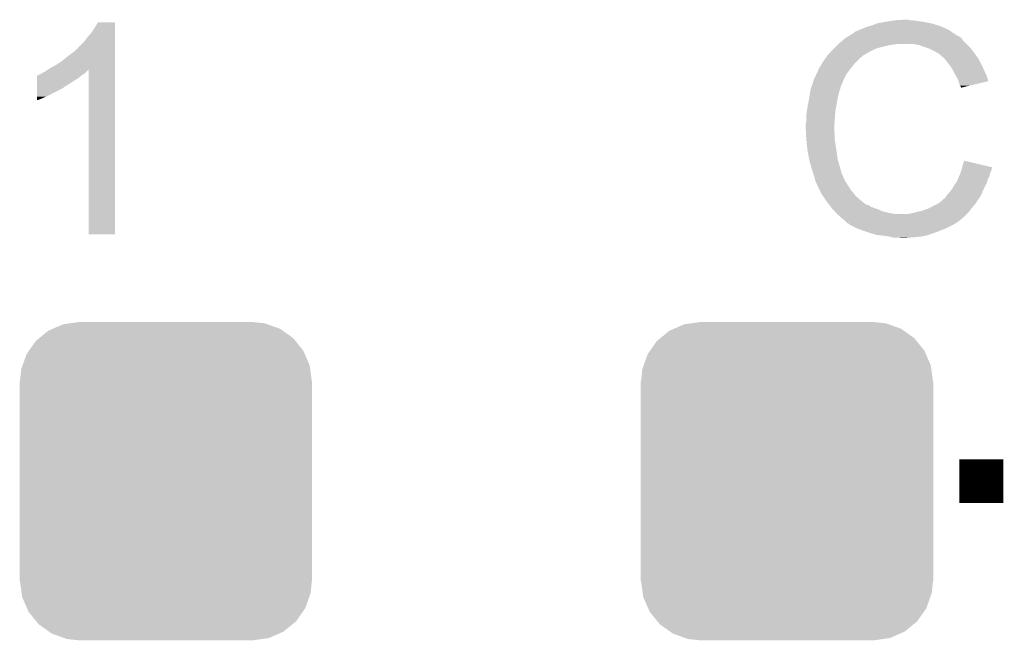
# Model space of a CAD drawing. Extents: x -1.3 to 24.2, y -3.9 to 53.4.
# Tile 15 of 23: x 9.4 to 14, y 10.5 to 13.4. Entities that reach past the tile are written whole.
import ezdxf

# ---------------------------------------------------------------- set-up
doc = ezdxf.new("R2010")
doc.units = 0
doc.layers.get('0').update_dxf_attribs({"linetype": 'CONTINUOUS'})
doc.layers.add('WIFI_BLE_CLICK_V102_GTO', color=14, linetype='CONTINUOUS')
doc.layers.add('WIFI_BLE_CLICK_V102_GTS', color=12, linetype='CONTINUOUS')

# ---------------------------------------------------------------- blocks, each defined once
blk = doc.blocks.new('CUSTOM_58')
for points in [[(-0.47634, 0.726144), (-0.444658, 0.730636), (0.470706, 0.726144), (0.45821, 0.730636)], [(-0.444658, 0.730636), (-0.40259, 0.7366), (0.45821, 0.730636), (0.40259, 0.7366)], [(-0.586032, 0.66231), (-0.544558, 0.696232), (0.58904, 0.66231), (0.541268, 0.696232)], [(-0.544558, 0.696232), (-0.523568, 0.705436), (0.541268, 0.696232), (0.528306, 0.705436)], [(-0.523568, 0.705436), (-0.47634, 0.726144), (0.528306, 0.705436), (0.470706, 0.726144)], [(-0.633606, 0.604434), (-0.602216, 0.649072), (0.635932, 0.604434), (0.599766, 0.649072)], [(-0.602216, 0.649072), (-0.586032, 0.66231), (0.599766, 0.649072), (0.58904, 0.66231)], [(-0.645062, 0.58814), (-0.633606, 0.604434), (0.642988, 0.58814), (0.635932, 0.604434)], [(-0.663508, 0.536078), (-0.645062, 0.58814), (0.665526, 0.536078), (0.642988, 0.58814)], [(-0.67564, 0.46228), (-0.669936, 0.517928), (0.67564, 0.46228), (0.668014, 0.517928)], [(-0.669936, 0.517928), (-0.663508, 0.536078), (0.668014, 0.517928), (0.665526, 0.536078)], [(-0.67691, -0.46228), (-0.67691, 0.46228), (0.67691, -0.46228), (0.67691, 0.46228)], [(-0.668012, -0.517928), (-0.67564, -0.46228), (0.669936, -0.517928), (0.67564, -0.46228)], [(-0.665526, -0.536078), (-0.668012, -0.517928), (0.663506, -0.536078), (0.669936, -0.517928)], [(-0.642986, -0.58814), (-0.665526, -0.536078), (0.645062, -0.58814), (0.663506, -0.536078)], [(-0.635932, -0.604434), (-0.642986, -0.58814), (0.633604, -0.604434), (0.645062, -0.58814)], [(-0.599764, -0.649072), (-0.635932, -0.604434), (0.602216, -0.649072), (0.633604, -0.604434)], [(-0.58904, -0.66231), (-0.599764, -0.649072), (0.58603, -0.66231), (0.602216, -0.649072)], [(-0.541266, -0.696232), (-0.58904, -0.66231), (0.544558, -0.696232), (0.58603, -0.66231)], [(-0.528306, -0.705436), (-0.541266, -0.696232), (0.523566, -0.705436), (0.544558, -0.696232)], [(-0.470704, -0.726144), (-0.528306, -0.705436), (0.47634, -0.726144), (0.523566, -0.705436)], [(-0.45821, -0.730636), (-0.470704, -0.726144), (0.444656, -0.730636), (0.47634, -0.726144)], [(-0.40259, -0.7366), (-0.45821, -0.730636), (0.40259, -0.7366), (0.444656, -0.730636)]]:
    blk.add_solid(points)

msp = doc.modelspace()

# ---------------------------------------------------------------- linework, layer by layer
at = {"layer": 'WIFI_BLE_CLICK_V102_GTO', "const_width": 0.2032}
msp.add_lwpolyline([(13.7922, 11.2268), (13.9954, 11.2268)], dxfattribs=at)
at = {"layer": 'WIFI_BLE_CLICK_V102_GTO'}
for points in [[(13.4493, 13.35278), (13.47978, 13.35786), (13.627098, 13.35278), (13.59154, 13.35786)], [(13.47978, 13.35786), (13.49502, 13.3604), (13.59154, 13.35786), (13.576302, 13.3604)], [(13.49502, 13.3604), (13.540738, 13.36294), (13.563602, 13.3604), (13.553442, 13.36294)], [(9.77392, 13.30198), (9.78916, 13.324838), (9.883138, 13.30198), (9.883138, 13.324838)], [(9.78916, 13.324838), (9.804398, 13.350218), (9.883138, 13.324838), (9.88314, 13.350218)], [(9.804398, 13.350218), (9.804412, 13.35024), (9.88314, 13.350218), (9.804412, 13.35024)], [(13.304534, 13.304526), (13.314682, 13.3096), (13.75968, 13.304526), (13.752574, 13.3096)], [(13.314682, 13.3096), (13.322294, 13.312138), (13.752574, 13.3096), (13.74902, 13.312138)], [(13.322294, 13.312138), (13.3223, 13.31214), (13.74902, 13.312138), (13.749018, 13.31214)], [(13.3223, 13.31214), (13.33246, 13.31722), (13.749018, 13.31214), (13.73886, 13.31722)], [(13.33246, 13.31722), (13.345158, 13.3223), (13.73886, 13.31722), (13.7287, 13.3223)], [(13.345158, 13.3223), (13.357858, 13.32738), (13.7287, 13.3223), (13.71727, 13.32738)], [(13.357858, 13.32738), (13.3731, 13.33246), (13.71727, 13.32738), (13.70584, 13.33246)], [(13.3731, 13.33246), (13.390882, 13.33754), (13.70584, 13.33246), (13.689586, 13.33754)], [(13.390882, 13.33754), (13.408662, 13.34516), (13.689586, 13.33754), (13.665202, 13.34516)], [(13.408662, 13.34516), (13.4493, 13.35278), (13.665202, 13.34516), (13.627098, 13.35278)], [(9.7409, 13.261342), (9.75614, 13.28166), (9.883138, 13.261342), (9.883138, 13.28166)], [(9.75614, 13.28166), (9.77392, 13.30198), (9.883138, 13.28166), (9.883138, 13.30198)], [(13.2334, 13.25118), (13.251408, 13.266418), (13.82522, 13.25118), (13.809982, 13.266418)], [(13.251408, 13.266418), (13.260416, 13.27404), (13.809982, 13.266418), (13.8049, 13.27404)], [(13.260416, 13.27404), (13.266422, 13.279122), (13.8049, 13.27404), (13.799818, 13.279122)], [(13.266422, 13.279122), (13.270646, 13.281658), (13.799818, 13.279122), (13.79728, 13.281658)], [(13.270646, 13.281658), (13.274876, 13.284198), (13.79728, 13.281658), (13.792204, 13.284198)], [(13.274876, 13.284198), (13.279102, 13.286734), (13.792204, 13.284198), (13.789666, 13.286734)], [(13.279102, 13.286734), (13.279112, 13.28674), (13.789666, 13.286734), (13.787124, 13.28674)], [(13.279112, 13.28674), (13.300268, 13.29944), (13.787124, 13.28674), (13.7668, 13.29944)], [(13.300268, 13.29944), (13.30452, 13.301992), (13.7668, 13.29944), (13.763228, 13.301992)], [(13.30452, 13.301992), (13.304534, 13.304526), (13.763228, 13.301992), (13.75968, 13.304526)], [(9.69772, 13.21817), (9.697742, 13.2207), (9.883136, 13.21817), (9.883136, 13.2207)], [(9.697742, 13.2207), (9.700266, 13.220706), (9.883136, 13.2207), (9.883136, 13.220706)], [(9.700266, 13.220706), (9.7409, 13.261342), (9.883136, 13.220706), (9.883138, 13.261342)], [(13.198532, 13.21562), (13.20546, 13.22324), (13.378182, 13.21562), (13.39469, 13.22324)], [(13.20546, 13.22324), (13.21308, 13.23086), (13.39469, 13.22324), (13.411198, 13.23086)], [(13.21308, 13.23086), (13.22832, 13.2461), (13.411198, 13.23086), (13.47216, 13.2461)], [(13.22832, 13.2461), (13.23086, 13.24864), (13.47216, 13.2461), (13.497562, 13.24864)], [(13.23086, 13.24864), (13.2334, 13.25118), (13.497562, 13.24864), (13.510258, 13.25118)], [(13.604238, 13.2461), (13.573758, 13.25118), (13.8303, 13.2461), (13.82522, 13.25118)], [(13.63218, 13.23594), (13.604238, 13.2461), (13.84046, 13.23594), (13.8303, 13.2461)], [(13.639806, 13.233398), (13.63218, 13.23594), (13.843002, 13.233398), (13.84046, 13.23594)], [(13.655038, 13.22832), (13.639806, 13.233398), (13.847066, 13.22832), (13.843002, 13.233398)], [(13.67028, 13.2207), (13.655038, 13.22832), (13.85316, 13.2207), (13.847066, 13.22832)], [(13.67536, 13.21816), (13.67028, 13.2207), (13.854976, 13.21816), (13.85316, 13.2207)], [(9.6393, 13.17244), (9.66724, 13.1953), (9.883136, 13.17244), (9.883136, 13.1953)], [(9.66724, 13.1953), (9.69772, 13.21817), (9.883136, 13.1953), (9.883136, 13.21817)], [(13.162278, 13.1699), (13.174724, 13.187678), (13.317222, 13.1699), (13.335, 13.187678)], [(13.174724, 13.187678), (13.18006, 13.1953), (13.335, 13.187678), (13.345158, 13.1953)], [(13.18006, 13.1953), (13.180062, 13.195302), (13.345158, 13.1953), (13.34516, 13.195302)], [(13.180062, 13.195302), (13.182366, 13.197838), (13.34516, 13.195302), (13.347698, 13.197838)], [(13.182366, 13.197838), (13.198532, 13.21562), (13.347698, 13.197838), (13.378182, 13.21562)], [(13.688062, 13.21054), (13.67536, 13.21816), (13.860418, 13.21054), (13.854976, 13.21816)], [(13.698216, 13.205462), (13.688062, 13.21054), (13.864046, 13.205462), (13.860418, 13.21054)], [(13.70076, 13.20292), (13.698216, 13.205462), (13.865862, 13.20292), (13.864046, 13.205462)], [(13.720764, 13.18514), (13.70076, 13.20292), (13.878562, 13.18514), (13.865862, 13.20292)], [(13.72362, 13.1826), (13.720764, 13.18514), (13.880014, 13.1826), (13.878562, 13.18514)], [(13.735812, 13.16736), (13.72362, 13.1826), (13.88872, 13.16736), (13.880014, 13.1826)], [(9.558022, 13.121642), (9.573206, 13.131764), (9.75106, 13.121642), (9.761182, 13.131764)], [(9.573206, 13.131764), (9.580878, 13.136878), (9.883134, 13.131764), (9.883134, 13.136878)], [(9.580878, 13.136878), (9.60882, 13.15212), (9.883134, 13.136878), (9.883134, 13.15212)], [(9.60882, 13.15212), (9.6393, 13.17244), (9.883134, 13.15212), (9.883136, 13.17244)], [(9.76122, 12.369822), (9.761182, 13.131764), (9.883118, 12.369822), (9.883134, 13.131764)], [(13.132246, 13.114018), (13.13942, 13.129264), (13.2715, 13.114018), (13.283358, 13.129264)], [(13.13942, 13.129264), (13.139426, 13.131806), (13.283358, 13.129264), (13.285334, 13.131806)], [(13.139426, 13.131806), (13.14196, 13.134344), (13.285334, 13.131806), (13.287308, 13.134344)], [(13.14196, 13.134344), (13.144504, 13.141962), (13.287308, 13.134344), (13.293234, 13.141962)], [(13.144504, 13.141962), (13.149582, 13.147044), (13.293234, 13.141962), (13.297186, 13.147044)], [(13.149582, 13.147044), (13.15466, 13.157198), (13.297186, 13.147044), (13.305084, 13.157198)], [(13.15466, 13.157198), (13.156182, 13.159738), (13.305084, 13.157198), (13.30706, 13.159738)], [(13.156182, 13.159738), (13.162278, 13.1699), (13.30706, 13.159738), (13.317222, 13.1699)], [(13.74394, 13.1572), (13.735812, 13.16736), (13.8938, 13.1572), (13.88872, 13.16736)], [(13.751052, 13.14704), (13.74394, 13.1572), (13.89888, 13.14704), (13.8938, 13.1572)], [(13.761718, 13.1318), (13.751052, 13.14704), (13.905654, 13.1318), (13.89888, 13.14704)], [(13.76553, 13.12418), (13.761718, 13.1318), (13.90904, 13.12418), (13.905654, 13.1318)], [(9.522476, 13.081), (9.52248, 13.0937), (9.69518, 13.081), (9.715498, 13.0937)], [(9.52248, 13.0937), (9.522482, 13.10386), (9.715498, 13.0937), (9.72769, 13.10386)], [(9.522482, 13.10386), (9.525006, 13.103866), (9.72769, 13.10386), (9.727698, 13.103866)], [(9.525006, 13.103866), (9.52754, 13.1064), (9.727698, 13.103866), (9.73074, 13.1064)], [(9.52754, 13.1064), (9.527544, 13.106402), (9.73074, 13.1064), (9.730742, 13.106402)], [(9.527544, 13.106402), (9.532622, 13.10894), (9.730742, 13.106402), (9.73455, 13.10894)], [(9.532622, 13.10894), (9.540244, 13.111482), (9.73455, 13.10894), (9.738362, 13.111482)], [(9.540244, 13.111482), (9.547862, 13.11656), (9.738362, 13.111482), (9.74598, 13.11656)], [(9.547862, 13.11656), (9.558022, 13.121642), (9.74598, 13.11656), (9.75106, 13.121642)], [(13.108092, 13.053056), (13.118252, 13.08354), (13.24356, 13.053056), (13.25626, 13.08354)], [(13.118252, 13.08354), (13.1191, 13.08608), (13.25626, 13.08354), (13.25753, 13.08608)], [(13.1191, 13.08608), (13.132246, 13.114018), (13.25753, 13.08608), (13.2715, 13.114018)], [(13.77442, 13.1064), (13.76553, 13.12418), (13.917932, 13.1064), (13.90904, 13.12418)], [(13.775834, 13.103858), (13.77442, 13.1064), (13.919202, 13.103858), (13.917932, 13.1064)], [(13.78712, 13.083542), (13.775834, 13.103858), (13.925276, 13.083542), (13.919202, 13.103858)], [(13.788394, 13.078454), (13.78712, 13.083542), (13.926796, 13.078454), (13.925276, 13.083542)], [(9.522462, 13.00734), (9.52247, 13.0429), (9.56564, 13.00734), (9.636758, 13.0429)], [(9.52247, 13.050518), (9.522474, 13.06576), (9.646918, 13.050518), (9.672322, 13.06576)], [(9.52247, 13.04798), (9.52247, 13.050518), (9.64438, 13.04798), (9.646918, 13.050518)], [(9.52247, 13.0429), (9.52247, 13.04798), (9.636758, 13.0429), (9.64438, 13.04798)], [(9.522474, 13.06576), (9.522476, 13.081), (9.672322, 13.06576), (9.69518, 13.081)], [(13.10005, 13.0175), (13.103436, 13.037818), (13.2334, 13.0175), (13.238478, 13.037818)], [(13.103436, 13.037818), (13.103862, 13.040362), (13.238478, 13.037818), (13.23975, 13.040362)], [(13.103862, 13.040362), (13.104706, 13.042896), (13.23975, 13.040362), (13.241018, 13.042896)], [(13.104706, 13.042896), (13.106398, 13.047974), (13.241018, 13.042896), (13.24102, 13.047974)], [(13.106398, 13.047974), (13.107244, 13.050514), (13.24102, 13.047974), (13.243554, 13.050514)], [(13.107244, 13.050514), (13.108092, 13.053056), (13.243554, 13.050514), (13.24356, 13.053056)], [(13.789662, 13.07338), (13.788394, 13.078454), (13.905634, 13.07338), (13.926796, 13.078454)], [(13.79474, 13.058144), (13.789662, 13.07338), (13.842092, 13.058144), (13.905634, 13.07338)], [(13.799814, 13.053066), (13.79474, 13.058144), (13.820914, 13.053066), (13.842092, 13.058144)], [(13.79982, 13.048008), (13.799814, 13.053066), (13.79982, 13.048008), (13.820914, 13.053066)], [(9.52246, 12.99718), (9.522462, 13.00734), (9.54278, 12.99718), (9.56564, 13.00734)], [(9.52246, 12.98959), (9.52246, 12.99718), (9.52246, 12.98959), (9.54278, 12.99718)], [(13.091, 12.9667), (13.09624, 12.99464), (13.22324, 12.9667), (13.22832, 12.99464)], [(13.09624, 12.99464), (13.10005, 13.0175), (13.22832, 12.99464), (13.2334, 13.0175)], [(13.08608, 12.936222), (13.08862, 12.954), (13.21816, 12.936222), (13.221122, 12.954)], [(13.08862, 12.954), (13.091, 12.9667), (13.221122, 12.954), (13.22324, 12.9667)], [(13.08354, 12.91844), (13.08608, 12.936222), (13.216888, 12.91844), (13.21816, 12.936222)], [(13.08354, 12.890502), (13.08354, 12.91844), (13.214894, 12.890502), (13.216888, 12.91844)], [(13.081, 12.880342), (13.08354, 12.890502), (13.214168, 12.880342), (13.214894, 12.890502)], [(13.081, 12.865102), (13.081, 12.880342), (13.21308, 12.865102), (13.214168, 12.880342)], [(13.081, 12.8651), (13.081, 12.865102), (13.213082, 12.8651), (13.21308, 12.865102)], [(13.082144, 12.842238), (13.081, 12.8651), (13.213082, 12.842238), (13.213082, 12.8651)], [(13.082526, 12.834616), (13.082144, 12.842238), (13.21562, 12.834616), (13.213082, 12.842238)], [(13.08354, 12.8143), (13.082526, 12.834616), (13.21562, 12.8143), (13.21562, 12.834616)], [(13.084304, 12.806678), (13.08354, 12.8143), (13.21562, 12.806678), (13.21562, 12.8143)], [(13.085826, 12.79144), (13.084304, 12.806678), (13.21816, 12.79144), (13.21562, 12.806678)], [(13.08862, 12.763498), (13.085826, 12.79144), (13.22246, 12.763498), (13.21816, 12.79144)], [(13.089518, 12.75842), (13.08862, 12.763498), (13.22324, 12.75842), (13.22246, 12.763498)], [(13.09624, 12.72032), (13.089518, 12.75842), (13.22832, 12.72032), (13.22324, 12.75842)], [(13.096242, 12.720318), (13.09624, 12.72032), (13.22832, 12.720318), (13.22832, 12.72032)], [(13.10132, 12.7), (13.096242, 12.720318), (13.234126, 12.7), (13.22832, 12.720318)], [(13.105676, 12.68476), (13.10132, 12.7), (13.23848, 12.68476), (13.234126, 12.7)], [(13.11148, 12.66444), (13.105676, 12.68476), (13.243902, 12.66444), (13.23848, 12.68476)], [(13.80236, 12.666982), (13.803628, 12.672058), (13.940788, 12.666982), (13.942058, 12.672058)], [(13.803628, 12.672058), (13.804898, 12.677136), (13.942058, 12.672058), (13.944598, 12.677136)], [(13.804898, 12.677136), (13.80553, 12.679662), (13.944598, 12.677136), (13.9446, 12.679662)], [(13.80553, 12.679662), (13.80744, 12.687298), (13.9446, 12.679662), (13.912168, 12.687298)], [(13.80744, 12.687298), (13.81508, 12.710156), (13.912168, 12.687298), (13.81508, 12.710156)], [(13.117408, 12.646658), (13.11148, 12.66444), (13.248644, 12.646658), (13.243902, 12.66444)], [(13.118256, 12.644116), (13.117408, 12.646658), (13.251182, 12.644116), (13.248644, 12.646658)], [(13.119948, 12.639038), (13.118256, 12.644116), (13.25372, 12.639038), (13.251182, 12.644116)], [(13.12164, 12.633958), (13.119948, 12.639038), (13.255414, 12.633958), (13.25372, 12.639038)], [(13.122276, 12.63142), (13.12164, 12.633958), (13.25626, 12.63142), (13.255414, 12.633958)], [(13.124182, 12.6238), (13.122276, 12.63142), (13.260072, 12.6238), (13.25626, 12.63142)], [(13.78494, 12.623798), (13.791472, 12.639038), (13.924278, 12.623798), (13.931898, 12.639038)], [(13.791472, 12.639038), (13.79474, 12.64666), (13.931898, 12.639038), (13.933422, 12.64666)], [(13.79474, 12.64666), (13.796644, 12.651738), (13.933422, 12.64666), (13.93444, 12.651738)], [(13.796644, 12.651738), (13.800452, 12.661898), (13.93444, 12.651738), (13.93952, 12.661898)], [(13.800452, 12.661898), (13.80236, 12.666982), (13.93952, 12.661898), (13.940788, 12.666982)], [(13.126722, 12.616182), (13.124182, 12.6238), (13.26388, 12.616182), (13.260072, 12.6238)], [(13.12926, 12.608562), (13.126722, 12.616182), (13.268644, 12.608562), (13.26388, 12.616182)], [(13.1318, 12.60348), (13.12926, 12.608562), (13.271818, 12.60348), (13.268644, 12.608562)], [(13.135386, 12.59586), (13.1318, 12.60348), (13.27658, 12.59586), (13.271818, 12.60348)], [(13.146144, 12.573), (13.135386, 12.59586), (13.29182, 12.573), (13.27658, 12.59586)], [(13.75156, 12.57046), (13.761722, 12.583162), (13.90126, 12.57046), (13.906818, 12.583162)], [(13.761722, 12.583162), (13.76426, 12.58824), (13.906818, 12.583162), (13.90904, 12.58824)], [(13.76426, 12.58824), (13.76934, 12.5984), (13.90904, 12.58824), (13.914846, 12.5984)], [(13.76934, 12.5984), (13.775432, 12.606018), (13.914846, 12.5984), (13.9192, 12.606018)], [(13.775432, 12.606018), (13.7795, 12.611102), (13.9192, 12.606018), (13.92065, 12.611102)], [(13.7795, 12.611102), (13.78494, 12.623798), (13.92065, 12.611102), (13.924278, 12.623798)], [(13.15212, 12.5603), (13.146144, 12.573), (13.30198, 12.5603), (13.29182, 12.573)], [(13.160588, 12.5476), (13.15212, 12.5603), (13.31214, 12.5476), (13.30198, 12.5603)], [(13.174132, 12.527282), (13.160588, 12.5476), (13.334998, 12.527282), (13.31214, 12.5476)], [(13.718544, 12.532362), (13.72362, 12.534904), (13.8811, 12.532362), (13.882794, 12.534904)], [(13.72362, 12.534904), (13.7287, 12.54252), (13.882794, 12.534904), (13.887872, 12.54252)], [(13.7287, 12.54252), (13.732508, 12.547598), (13.887872, 12.54252), (13.891258, 12.547598)], [(13.732508, 12.547598), (13.736322, 12.55268), (13.891258, 12.547598), (13.89348, 12.55268)], [(13.736322, 12.55268), (13.74394, 12.560302), (13.89348, 12.55268), (13.896816, 12.560302)], [(13.74394, 12.560302), (13.75156, 12.57046), (13.896816, 12.560302), (13.90126, 12.57046)], [(13.17752, 12.5222), (13.174132, 12.527282), (13.341352, 12.5222), (13.334998, 12.527282)], [(13.189244, 12.50696), (13.17752, 12.5222), (13.360406, 12.50696), (13.341352, 12.5222)], [(13.189246, 12.506958), (13.189244, 12.50696), (13.365484, 12.506958), (13.360406, 12.50696)], [(13.193154, 12.501878), (13.189246, 12.506958), (13.375642, 12.501878), (13.365484, 12.506958)], [(13.19706, 12.4968), (13.193154, 12.501878), (13.38326, 12.4968), (13.375642, 12.501878)], [(13.199014, 12.49426), (13.19706, 12.4968), (13.39088, 12.49426), (13.38326, 12.4968)], [(13.20292, 12.489182), (13.199014, 12.49426), (13.404422, 12.489182), (13.39088, 12.49426)], [(13.205462, 12.48664), (13.20292, 12.489182), (13.4112, 12.48664), (13.404422, 12.489182)], [(13.62202, 12.479022), (13.64996, 12.48918), (13.840458, 12.479022), (13.848078, 12.48918)], [(13.64996, 12.48918), (13.649962, 12.489182), (13.848078, 12.48918), (13.84808, 12.489182)], [(13.649962, 12.489182), (13.680438, 12.50442), (13.84808, 12.489182), (13.861414, 12.50442)], [(13.680438, 12.50442), (13.689324, 12.509498), (13.861414, 12.50442), (13.86586, 12.509498)], [(13.689324, 12.509498), (13.698218, 12.51458), (13.86586, 12.509498), (13.869246, 12.51458)], [(13.698218, 12.51458), (13.71092, 12.52474), (13.869246, 12.51458), (13.87602, 12.52474)], [(13.71092, 12.52474), (13.718544, 12.532362), (13.87602, 12.52474), (13.8811, 12.532362)], [(13.21562, 12.47648), (13.205462, 12.48664), (13.436596, 12.47648), (13.4112, 12.48664)], [(13.215622, 12.476478), (13.21562, 12.47648), (13.4366, 12.476478), (13.436596, 12.47648)], [(13.221716, 12.46886), (13.215622, 12.476478), (13.46454, 12.46886), (13.4366, 12.476478)], [(13.225778, 12.463782), (13.221716, 12.46886), (13.49501, 12.463782), (13.46454, 12.46886)], [(13.225782, 12.46378), (13.225778, 12.463782), (13.495022, 12.46378), (13.49501, 12.463782)], [(13.238478, 12.453622), (13.225782, 12.46378), (13.8176, 12.453622), (13.827758, 12.46378)], [(13.238482, 12.45362), (13.238478, 12.453622), (13.8176, 12.45362), (13.8176, 12.453622)], [(13.24864, 12.443462), (13.238482, 12.45362), (13.805986, 12.443462), (13.8176, 12.45362)], [(13.258798, 12.43584), (13.24864, 12.443462), (13.797274, 12.43584), (13.805986, 12.443462)], [(13.555982, 12.46378), (13.56614, 12.46632), (13.827758, 12.46378), (13.830298, 12.46632)], [(13.56614, 12.46632), (13.57884, 12.46886), (13.830298, 12.46632), (13.832838, 12.46886)], [(13.57884, 12.46886), (13.59154, 12.4714), (13.832838, 12.46886), (13.834742, 12.4714)], [(13.59154, 12.4714), (13.62202, 12.479022), (13.834742, 12.4714), (13.840458, 12.479022)], [(13.258814, 12.435826), (13.258798, 12.43584), (13.794734, 12.435826), (13.797274, 12.43584)], [(13.263882, 12.430758), (13.258814, 12.435826), (13.792194, 12.430758), (13.794734, 12.435826)], [(13.266422, 12.428218), (13.263882, 12.430758), (13.787118, 12.428218), (13.792194, 12.430758)], [(13.271498, 12.423142), (13.266422, 12.428218), (13.779504, 12.423142), (13.787118, 12.428218)], [(13.271502, 12.42314), (13.271498, 12.423142), (13.779502, 12.42314), (13.779504, 12.423142)], [(13.279114, 12.418064), (13.271502, 12.42314), (13.77104, 12.418064), (13.779502, 12.42314)], [(13.281638, 12.41806), (13.279114, 12.418064), (13.771034, 12.41806), (13.77104, 12.418064)], [(13.28166, 12.415534), (13.281638, 12.41806), (13.766822, 12.415534), (13.771034, 12.41806)], [(13.281688, 12.41552), (13.28166, 12.415534), (13.7668, 12.41552), (13.766822, 12.415534)], [(13.3223, 12.3952), (13.281688, 12.41552), (13.72616, 12.3952), (13.7668, 12.41552)], [(9.883118, 12.3698), (9.76122, 12.369822), (9.883118, 12.3698), (9.883118, 12.369822)], [(13.34389, 12.38758), (13.3223, 12.3952), (13.70584, 12.38758), (13.72616, 12.3952)], [(13.36548, 12.37996), (13.34389, 12.38758), (13.68806, 12.37996), (13.70584, 12.38758)], [(13.406118, 12.36726), (13.36548, 12.37996), (13.649958, 12.36726), (13.68806, 12.37996)], [(13.426438, 12.36472), (13.406118, 12.36726), (13.642338, 12.36472), (13.649958, 12.36726)], [(13.467078, 12.35964), (13.426438, 12.36472), (13.619478, 12.35964), (13.642338, 12.36472)], [(13.475968, 12.3571), (13.467078, 12.35964), (13.59408, 12.3571), (13.619478, 12.35964)], [(13.484856, 12.35456), (13.475968, 12.3571), (13.56614, 12.35456), (13.59408, 12.3571)], [(13.522958, 12.35202), (13.512798, 12.35456), (13.538202, 12.35202), (13.56614, 12.35456)]]:
    msp.add_solid(points, dxfattribs=at)

# ---------------------------------------------------------------- block references
at = {"layer": 'WIFI_BLE_CLICK_V102_GTS'}
for p in [(10.11936, 11.2268), (12.99464, 11.2268)]:
    msp.add_blockref('CUSTOM_58', p, dxfattribs=at)

doc.saveas('drawing.dxf')
